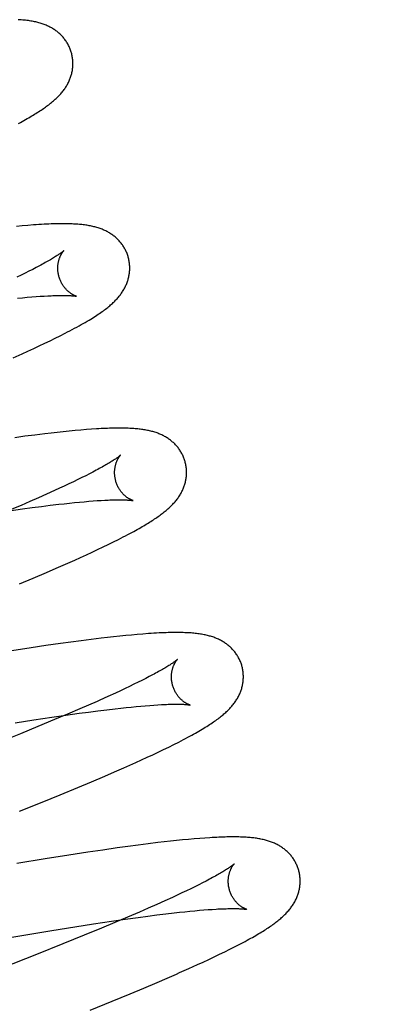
# Model space of a CAD drawing. Header units: inches. Extents: x 0 to 243, y 0 to 157.
# Tile 21 of 115: x 116.654 to 116.756, y 57.753 to 58.026. Entities that reach past the tile are written whole.
import ezdxf

# ---------------------------------------------------------------- set-up
doc = ezdxf.new("R2010")
doc.units = ezdxf.units.IN
doc.header["$LTSCALE"] = 13.357143
doc.header["$MEASUREMENT"] = 0
doc.linetypes.add('HIDDEN', pattern=[0.2, 0.1, -0.1])
doc.layers.add('DEFAULT_2', color=8, linetype='HIDDEN')

msp = doc.modelspace()

# ---------------------------------------------------------------- linework, layer by layer
at = {"layer": 'DEFAULT_2', "color": 8, "linetype": 'HIDDEN'}
for p, q in [((116.65514, 57.96919), (116.65354, 57.96905)), ((116.65673, 57.96932), (116.65514, 57.96919)), ((116.65903, 57.9576), (116.65807, 57.9571)), ((116.65994, 57.95808), (116.65903, 57.9576)), ((116.65483, 57.95548), (116.65365, 57.95491)), ((116.65597, 57.95604), (116.65483, 57.95548)), ((116.65704, 57.95658), (116.65597, 57.95604)), ((116.65807, 57.9571), (116.65704, 57.95658)), ((116.65388, 57.94908), (116.65524, 57.94921)), ((116.65524, 57.94921), (116.65656, 57.94933)), ((116.65656, 57.94933), (116.65781, 57.94944)), ((116.65781, 57.94944), (116.65902, 57.94954)), ((116.65902, 57.94954), (116.66016, 57.94962)), ((116.66016, 57.94962), (116.66125, 57.94969)), ((116.66432, 57.93796), (116.66572, 57.93866)), ((116.66572, 57.93866), (116.66709, 57.93935)), ((116.65835, 57.93512), (116.65989, 57.93584)), ((116.65989, 57.93584), (116.6614, 57.93655)), ((116.6614, 57.93655), (116.66288, 57.93726)), ((116.66288, 57.93726), (116.66432, 57.93796)), ((116.65264, 57.93254), (116.65514, 57.93366)), ((116.65514, 57.93366), (116.65676, 57.93439)), ((116.65676, 57.93439), (116.65835, 57.93512)), ((116.65592, 57.91071), (116.65307, 57.91033)), ((116.6587, 57.91107), (116.65592, 57.91071)), ((116.66141, 57.9114), (116.6587, 57.91107)), ((116.66317, 57.91161), (116.66141, 57.9114)), ((116.66489, 57.9118), (116.66317, 57.91161)), ((116.66658, 57.91198), (116.66489, 57.9118)), ((116.66823, 57.91215), (116.66658, 57.91198)), ((116.66986, 57.9123), (116.66823, 57.91215)), ((116.67145, 57.91245), (116.66986, 57.9123)), ((116.67299, 57.91257), (116.67145, 57.91245)), ((116.67444, 57.91268), (116.67299, 57.91257)), ((116.6728, 57.89977), (116.67172, 57.89923)), ((116.67383, 57.90029), (116.6728, 57.89977)), ((116.6748, 57.90079), (116.67383, 57.90029)), ((116.67571, 57.90127), (116.6748, 57.90079)), ((116.66815, 57.89751), (116.66686, 57.8969)), ((116.66939, 57.8981), (116.66815, 57.89751)), ((116.67058, 57.89867), (116.66939, 57.8981)), ((116.67172, 57.89923), (116.67058, 57.89867)), ((116.66195, 57.89465), (116.65967, 57.89364)), ((116.66412, 57.89564), (116.66195, 57.89465)), ((116.66552, 57.89627), (116.66412, 57.89564)), ((116.66686, 57.8969), (116.66552, 57.89627)), ((116.65482, 57.89153), (116.65139, 57.89006)), ((116.65729, 57.8926), (116.65482, 57.89153)), ((116.65967, 57.89364), (116.65729, 57.8926)), ((116.66048, 57.89123), (116.66295, 57.89154)), ((116.66295, 57.89154), (116.66531, 57.89182)), ((116.66531, 57.89182), (116.66683, 57.89199)), ((116.66683, 57.89199), (116.6683, 57.89215)), ((116.6683, 57.89215), (116.66972, 57.89229)), ((116.66972, 57.89229), (116.67108, 57.89243)), ((116.67108, 57.89243), (116.6724, 57.89255)), ((116.6724, 57.89255), (116.67365, 57.89265)), ((116.67365, 57.89265), (116.67486, 57.89275)), ((116.67486, 57.89275), (116.676, 57.89283)), ((116.676, 57.89283), (116.67708, 57.8929)), ((116.65155, 57.89003), (116.65524, 57.89054)), ((116.65524, 57.89054), (116.65791, 57.8909)), ((116.65791, 57.8909), (116.66048, 57.89123)), ((116.67761, 57.87996), (116.67907, 57.88066)), ((116.67907, 57.88066), (116.6805, 57.88136)), ((116.6805, 57.88136), (116.68191, 57.88207)), ((116.68191, 57.88207), (116.68326, 57.88276)), ((116.6714, 57.87708), (116.67301, 57.87781)), ((116.67301, 57.87781), (116.67459, 57.87854)), ((116.67459, 57.87854), (116.67612, 57.87926)), ((116.67612, 57.87926), (116.67761, 57.87996)), ((116.6646, 57.87407), (116.66722, 57.87521)), ((116.66722, 57.87521), (116.66975, 57.87634)), ((116.66975, 57.87634), (116.6714, 57.87708)), ((116.65821, 57.87134), (116.66191, 57.87291)), ((116.66191, 57.87291), (116.6646, 57.87407)), ((116.65439, 57.86973), (116.65821, 57.87134)), ((116.6687, 57.85352), (116.66576, 57.85311)), ((116.67157, 57.8539), (116.6687, 57.85352)), ((116.67436, 57.85426), (116.67157, 57.8539)), ((116.67708, 57.85459), (116.67436, 57.85426)), ((116.67884, 57.8548), (116.67708, 57.85459)), ((116.68057, 57.855), (116.67884, 57.8548)), ((116.68227, 57.85518), (116.68057, 57.855)), ((116.68393, 57.85535), (116.68227, 57.85518)), ((116.68555, 57.8555), (116.68393, 57.85535)), ((116.68714, 57.85565), (116.68555, 57.8555)), ((116.68871, 57.85577), (116.68714, 57.85565)), ((116.6576, 57.85192), (116.65227, 57.8511)), ((116.66174, 57.85254), (116.6576, 57.85192)), ((116.66576, 57.85311), (116.66174, 57.85254)), ((116.68735, 57.84236), (116.6862, 57.8418)), ((116.68844, 57.8429), (116.68735, 57.84236)), ((116.68948, 57.84343), (116.68844, 57.8429)), ((116.69046, 57.84393), (116.68948, 57.84343)), ((116.69138, 57.84442), (116.69046, 57.84393)), ((116.68244, 57.84001), (116.68109, 57.83938)), ((116.68375, 57.84062), (116.68244, 57.84001)), ((116.685, 57.84122), (116.68375, 57.84062)), ((116.6862, 57.8418), (116.685, 57.84122)), ((116.67597, 57.83707), (116.67361, 57.83603)), ((116.68109, 57.83938), (116.67897, 57.83841)), ((116.67115, 57.83497), (116.66774, 57.83351)), ((116.67095, 57.83374), (116.67362, 57.8341)), ((116.67361, 57.83603), (116.67115, 57.83497)), ((116.67362, 57.8341), (116.67619, 57.83443)), ((116.67619, 57.83443), (116.67866, 57.83474)), ((116.67866, 57.83474), (116.68103, 57.83502)), ((116.68103, 57.83502), (116.68255, 57.83519)), ((116.68255, 57.83519), (116.68402, 57.83535)), ((116.68402, 57.83535), (116.68543, 57.83549)), ((116.68543, 57.83549), (116.6868, 57.83563)), ((116.6868, 57.83563), (116.68812, 57.83575)), ((116.68812, 57.83575), (116.68937, 57.83586)), ((116.68937, 57.83586), (116.69058, 57.83595)), ((116.69058, 57.83595), (116.69172, 57.83604)), ((116.69172, 57.83604), (116.69281, 57.83611)), ((116.65324, 57.83111), (116.65843, 57.83192)), ((116.65843, 57.83192), (116.66342, 57.83267)), ((116.66417, 57.832), (116.65951, 57.83007)), ((116.66342, 57.83267), (116.66726, 57.83322)), ((116.66774, 57.83351), (116.66417, 57.832)), ((116.66726, 57.83322), (116.67095, 57.83374)), ((116.65951, 57.83007), (116.65466, 57.82808)), ((116.65466, 57.82808), (116.64861, 57.82563)), ((116.69296, 57.82296), (116.69442, 57.82366)), ((116.69442, 57.82366), (116.69586, 57.82436)), ((116.69586, 57.82436), (116.69727, 57.82506)), ((116.69727, 57.82506), (116.69864, 57.82576)), ((116.68671, 57.82007), (116.68833, 57.82081)), ((116.68833, 57.82081), (116.68991, 57.82153)), ((116.68991, 57.82153), (116.69146, 57.82225)), ((116.69146, 57.82225), (116.69296, 57.82296)), ((116.68078, 57.81745), (116.68337, 57.81858)), ((116.67443, 57.81472), (116.67811, 57.81629)), ((116.67811, 57.81629), (116.68078, 57.81745)), ((116.66573, 57.8111), (116.67063, 57.81313)), ((116.67063, 57.81313), (116.67443, 57.81472)), ((116.66066, 57.80903), (116.66573, 57.8111)), ((116.6544, 57.80651), (116.66066, 57.80903)), ((116.69972, 57.79856), (116.69805, 57.79839)), ((116.70136, 57.79871), (116.69972, 57.79856)), ((116.70296, 57.79886), (116.70136, 57.79871)), ((116.70449, 57.79898), (116.70296, 57.79886)), ((116.70595, 57.79909), (116.70449, 57.79898)), ((116.67758, 57.79575), (116.67344, 57.79514)), ((116.68159, 57.79633), (116.67758, 57.79575)), ((116.68452, 57.79673), (116.68159, 57.79633)), ((116.68739, 57.79712), (116.68452, 57.79673)), ((116.69017, 57.79747), (116.68739, 57.79712)), ((116.69288, 57.79781), (116.69017, 57.79747)), ((116.69464, 57.79801), (116.69288, 57.79781)), ((116.69636, 57.79821), (116.69464, 57.79801)), ((116.69805, 57.79839), (116.69636, 57.79821)), ((116.66156, 57.79328), (116.65367, 57.792)), ((116.66813, 57.79432), (116.66156, 57.79328)), ((116.67344, 57.79514), (116.66813, 57.79432)), ((116.70717, 57.78763), (116.70625, 57.78714)), ((116.70199, 57.78501), (116.70079, 57.78443)), ((116.70314, 57.78557), (116.70199, 57.78501)), ((116.70423, 57.78611), (116.70314, 57.78557)), ((116.70527, 57.78664), (116.70423, 57.78611)), ((116.70625, 57.78714), (116.70527, 57.78664)), ((116.69688, 57.78259), (116.69475, 57.78162)), ((116.69823, 57.78322), (116.69688, 57.78259)), ((116.69954, 57.78383), (116.69823, 57.78322)), ((116.70079, 57.78443), (116.69954, 57.78383)), ((116.6902, 57.77959), (116.68777, 57.77853)), ((116.69253, 57.78062), (116.6902, 57.77959)), ((116.69475, 57.78162), (116.69253, 57.78062)), ((116.68439, 57.77708), (116.68086, 57.77559)), ((116.68375, 57.77653), (116.68742, 57.77704)), ((116.68777, 57.77853), (116.68439, 57.77708)), ((116.68742, 57.77704), (116.69007, 57.77739)), ((116.69007, 57.77739), (116.69261, 57.77772)), ((116.69261, 57.77772), (116.69506, 57.77802)), ((116.69506, 57.77802), (116.69741, 57.77829)), ((116.69741, 57.77829), (116.69891, 57.77846)), ((116.69891, 57.77846), (116.70036, 57.77862)), ((116.70036, 57.77862), (116.70177, 57.77876)), ((116.70177, 57.77876), (116.70311, 57.77889)), ((116.70311, 57.77889), (116.70441, 57.779)), ((116.70441, 57.779), (116.70565, 57.77911)), ((116.70565, 57.77911), (116.70683, 57.7792)), ((116.70683, 57.7792), (116.70796, 57.77927)), ((116.66337, 57.77341), (116.66979, 57.77444)), ((116.66979, 57.77444), (116.67496, 57.77524)), ((116.67718, 57.77405), (116.6724, 57.77208)), ((116.67496, 57.77524), (116.67993, 57.77598)), ((116.68086, 57.77559), (116.67718, 57.77405)), ((116.67993, 57.77598), (116.68375, 57.77653)), ((116.64296, 57.77001), (116.65447, 57.77195)), ((116.65447, 57.77195), (116.66337, 57.77341)), ((116.6724, 57.77208), (116.66643, 57.76966)), ((116.66643, 57.76966), (116.65917, 57.76675)), ((116.71288, 57.76818), (116.71419, 57.76884)), ((116.71419, 57.76884), (116.71543, 57.76948)), ((116.65917, 57.76675), (116.64949, 57.76292)), ((116.70703, 57.76536), (116.70854, 57.76607)), ((116.70854, 57.76607), (116.71003, 57.76678)), ((116.71003, 57.76678), (116.71148, 57.76749)), ((116.71148, 57.76749), (116.71288, 57.76818)), ((116.70144, 57.7628), (116.70389, 57.76391)), ((116.70389, 57.76391), (116.70548, 57.76464)), ((116.70548, 57.76464), (116.70703, 57.76536)), ((116.69541, 57.76015), (116.69804, 57.7613)), ((116.68897, 57.75741), (116.6927, 57.75899)), ((116.6927, 57.75899), (116.69541, 57.76015)), ((116.68016, 57.75375), (116.68512, 57.7558)), ((116.68512, 57.7558), (116.68897, 57.75741)), ((116.674, 57.75125), (116.68016, 57.75375))]:
    msp.add_line(p, q, dxfattribs=at)
for points in [[(116.66885, 58.01725), (116.66878, 58.01748), (116.6687, 58.01774), (116.6686, 58.01801), (116.66851, 58.01827), (116.6684, 58.01853), (116.66829, 58.01879), (116.66818, 58.01904), (116.66805, 58.01929), (116.66792, 58.01954), (116.66779, 58.01978), (116.66765, 58.02002), (116.6675, 58.02026), (116.66735, 58.02049), (116.66719, 58.02072), (116.66703, 58.02094), (116.66686, 58.02116), (116.66669, 58.02137), (116.66651, 58.02158), (116.66633, 58.02179), (116.66615, 58.02199), (116.66596, 58.02218), (116.66576, 58.02237), (116.66557, 58.02255), (116.66536, 58.02273), (116.66516, 58.02291), (116.66495, 58.02308), (116.66474, 58.02325), (116.66452, 58.02341), (116.6643, 58.02357), (116.66407, 58.02372), (116.66383, 58.02387), (116.6636, 58.02402), (116.66335, 58.02417), (116.6631, 58.0243), (116.66285, 58.02444), (116.66259, 58.02457), (116.66233, 58.02469), (116.66207, 58.02481), (116.6618, 58.02493), (116.66153, 58.02504), (116.66126, 58.02514), (116.66098, 58.02524), (116.6607, 58.02534), (116.66041, 58.02543), (116.66012, 58.02552), (116.65982, 58.02561), (116.65952, 58.02569), (116.65921, 58.02576), (116.6589, 58.02584), (116.65858, 58.02591), (116.65826, 58.02597), (116.65792, 58.02604), (116.65758, 58.0261), (116.65722, 58.02615), (116.65686, 58.02621), (116.65648, 58.02625), (116.6561, 58.0263), (116.65571, 58.02634), (116.65531, 58.02638), (116.6549, 58.02642), (116.65448, 58.02645), (116.65405, 58.02647)], [(116.66383, 58.00391), (116.66408, 58.00413), (116.66432, 58.00435), (116.66456, 58.00456), (116.66479, 58.00478), (116.66501, 58.005), (116.66523, 58.00522), (116.66545, 58.00545), (116.66566, 58.00567), (116.66586, 58.0059), (116.66606, 58.00612), (116.66625, 58.00635), (116.66643, 58.00658), (116.66661, 58.00682), (116.66679, 58.00705), (116.66696, 58.00729), (116.66712, 58.00752), (116.66728, 58.00776), (116.66743, 58.00801), (116.66758, 58.00825), (116.66772, 58.0085), (116.66785, 58.00875), (116.66798, 58.009), (116.6681, 58.00925), (116.66822, 58.0095), (116.66833, 58.00975), (116.66843, 58.01), (116.66852, 58.01025), (116.66861, 58.0105), (116.6687, 58.01076), (116.66878, 58.01102), (116.66885, 58.01128), (116.66892, 58.01154), (116.66898, 58.0118), (116.66904, 58.01207), (116.66909, 58.01234), (116.66913, 58.01261), (116.66917, 58.01288), (116.6692, 58.01315), (116.66922, 58.01342), (116.66924, 58.0137), (116.66925, 58.01398), (116.66925, 58.01425), (116.66925, 58.01453), (116.66924, 58.01481), (116.66922, 58.01509), (116.6692, 58.01536), (116.66917, 58.01564), (116.66913, 58.01592), (116.66908, 58.01619), (116.66903, 58.01647), (116.66897, 58.01674), (116.66891, 58.01702), (116.66885, 58.01725)], [(116.65414, 57.99764), (116.65465, 57.99792), (116.65515, 57.99819), (116.65563, 57.99846), (116.6561, 57.99872), (116.65655, 57.99898), (116.65698, 57.99923), (116.65741, 57.99948), (116.65782, 57.99972), (116.65821, 57.99996), (116.6586, 58.00019), (116.65897, 58.00043), (116.65934, 58.00066), (116.65969, 58.00088), (116.66004, 58.00111), (116.66038, 58.00133), (116.66071, 58.00155), (116.66103, 58.00177), (116.66134, 58.00199), (116.66164, 58.0022), (116.66194, 58.00242), (116.66223, 58.00263), (116.66251, 58.00285), (116.66279, 58.00306), (116.66306, 58.00327), (116.66332, 58.00349), (116.66358, 58.0037), (116.66383, 58.00391)], [(116.68464, 57.96046), (116.68457, 57.96068), (116.68449, 57.96095), (116.6844, 57.96122), (116.6843, 57.96148), (116.68419, 57.96174), (116.68408, 57.96199), (116.68397, 57.96225), (116.68385, 57.9625), (116.68372, 57.96274), (116.68358, 57.96299), (116.68344, 57.96323), (116.6833, 57.96346), (116.68314, 57.96369), (116.68299, 57.96392), (116.68283, 57.96414), (116.68266, 57.96436), (116.68249, 57.96457), (116.68231, 57.96478), (116.68213, 57.96499), (116.68195, 57.96519), (116.68176, 57.96538), (116.68156, 57.96557), (116.68137, 57.96575), (116.68117, 57.96593), (116.68096, 57.96611), (116.68075, 57.96628), (116.68054, 57.96645), (116.68032, 57.96661), (116.6801, 57.96677), (116.67988, 57.96692), (116.67964, 57.96707), (116.6794, 57.96722), (116.67916, 57.96736), (116.67891, 57.9675), (116.67866, 57.96764), (116.6784, 57.96777), (116.67815, 57.96789), (116.67788, 57.96801), (116.67762, 57.96813), (116.67735, 57.96824), (116.67707, 57.96834), (116.6768, 57.96844), (116.67651, 57.96854), (116.67623, 57.96863), (116.67594, 57.96872), (116.67564, 57.96881), (116.67535, 57.96889), (116.67504, 57.96896), (116.67474, 57.96904), (116.67443, 57.96911), (116.67411, 57.96917), (116.6738, 57.96923), (116.67347, 57.96929), (116.67314, 57.96934), (116.67281, 57.96939), (116.67247, 57.96944), (116.67212, 57.96948), (116.67177, 57.96952), (116.67141, 57.96956), (116.67104, 57.9696), (116.67066, 57.96963), (116.67026, 57.96966), (116.66986, 57.96968), (116.66944, 57.9697), (116.66901, 57.96972), (116.66857, 57.96974), (116.66811, 57.96976), (116.66764, 57.96977), (116.66715, 57.96977), (116.66665, 57.96978), (116.66613, 57.96978), (116.66559, 57.96977), (116.66503, 57.96976), (116.66445, 57.96975), (116.66386, 57.96974), (116.66324, 57.96972), (116.6626, 57.96969), (116.66194, 57.96966), (116.66125, 57.96963), (116.66054, 57.96959), (116.65981, 57.96954), (116.65906, 57.9695), (116.65829, 57.96944), (116.65673, 57.96932)], [(116.66671, 57.96229), (116.6667, 57.96229), (116.66669, 57.96227), (116.66666, 57.96225), (116.66663, 57.96222), (116.66659, 57.96219), (116.66654, 57.96215), (116.66648, 57.9621), (116.66641, 57.96204), (116.66633, 57.96198), (116.66624, 57.9619), (116.66614, 57.96183), (116.66603, 57.96174), (116.6659, 57.96165), (116.66576, 57.96155), (116.66561, 57.96144), (116.66544, 57.96132), (116.66526, 57.9612), (116.66507, 57.96107), (116.66486, 57.96093), (116.66463, 57.96078), (116.66439, 57.96063), (116.66414, 57.96047), (116.66387, 57.96031), (116.66359, 57.96014), (116.66329, 57.95996), (116.66298, 57.95977), (116.66265, 57.95958), (116.66231, 57.95938), (116.66195, 57.95918), (116.66158, 57.95897), (116.66119, 57.95876), (116.66079, 57.95854), (116.66037, 57.95831), (116.65994, 57.95808)], [(116.66537, 57.9551), (116.66531, 57.95531), (116.66526, 57.95555), (116.66521, 57.95579), (116.66516, 57.95603), (116.66513, 57.95628), (116.6651, 57.95652), (116.66508, 57.95676), (116.66506, 57.95699), (116.66505, 57.95723), (116.66505, 57.95746), (116.66505, 57.95769), (116.66506, 57.95791), (116.66508, 57.95813), (116.6651, 57.95834), (116.66512, 57.95855), (116.66515, 57.95876), (116.66519, 57.95895), (116.66523, 57.95914), (116.66527, 57.95933), (116.66531, 57.95951), (116.66536, 57.95969), (116.66541, 57.95986), (116.66546, 57.96002), (116.66551, 57.96018), (116.66557, 57.96033), (116.66562, 57.96047), (116.66568, 57.96061), (116.66574, 57.96075), (116.6658, 57.96087), (116.66585, 57.96099), (116.66591, 57.96111), (116.66597, 57.96122), (116.66603, 57.96133), (116.66608, 57.96143), (116.66614, 57.96152), (116.6662, 57.96161), (116.66625, 57.9617), (116.6663, 57.96177), (116.66635, 57.96185), (116.6664, 57.96192), (116.66645, 57.96198), (116.66649, 57.96204), (116.66653, 57.96209), (116.66657, 57.96214), (116.6666, 57.96218), (116.66663, 57.96221), (116.66666, 57.96224), (116.66668, 57.96226), (116.6667, 57.96228), (116.66671, 57.96229), (116.66671, 57.9623)], [(116.67947, 57.94699), (116.67972, 57.94721), (116.67997, 57.94743), (116.68021, 57.94765), (116.68045, 57.94786), (116.68067, 57.94808), (116.68089, 57.9483), (116.6811, 57.94851), (116.68131, 57.94873), (116.68151, 57.94895), (116.68171, 57.94917), (116.6819, 57.94939), (116.68208, 57.94961), (116.68226, 57.94983), (116.68243, 57.95006), (116.6826, 57.95029), (116.68276, 57.95052), (116.68292, 57.95075), (116.68307, 57.95098), (116.68322, 57.95122), (116.68337, 57.95146), (116.6835, 57.9517), (116.68364, 57.95195), (116.68376, 57.95219), (116.68389, 57.95244), (116.684, 57.95269), (116.68411, 57.95294), (116.68421, 57.9532), (116.68431, 57.95345), (116.6844, 57.95371), (116.68449, 57.95396), (116.68457, 57.95422), (116.68464, 57.95448), (116.68471, 57.95474), (116.68477, 57.95501), (116.68483, 57.95527), (116.68488, 57.95554), (116.68492, 57.95581), (116.68496, 57.95608), (116.68499, 57.95635), (116.68501, 57.95663), (116.68503, 57.9569), (116.68504, 57.95718), (116.68504, 57.95746), (116.68504, 57.95773), (116.68503, 57.95801), (116.68501, 57.95829), (116.68499, 57.95857), (116.68496, 57.95885), (116.68492, 57.95912), (116.68488, 57.9594), (116.68482, 57.95968), (116.68476, 57.95995), (116.6847, 57.96022), (116.68464, 57.96046)], [(116.67021, 57.94963), (116.67022, 57.94963), (116.67023, 57.94963), (116.67023, 57.94963), (116.67021, 57.94963), (116.67019, 57.94964), (116.67016, 57.94965), (116.67012, 57.94966), (116.67008, 57.94968), (116.67003, 57.94969), (116.66997, 57.94971), (116.66991, 57.94974), (116.66984, 57.94976), (116.66977, 57.94979), (116.6697, 57.94983), (116.66961, 57.94986), (116.66953, 57.9499), (116.66944, 57.94995), (116.66934, 57.95), (116.66925, 57.95005), (116.66915, 57.95011), (116.66904, 57.95017), (116.66894, 57.95023), (116.66883, 57.9503), (116.66871, 57.95038), (116.6686, 57.95046), (116.66848, 57.95054), (116.66836, 57.95063), (116.66824, 57.95072), (116.66811, 57.95082), (116.66799, 57.95093), (116.66786, 57.95104), (116.66773, 57.95116), (116.6676, 57.95129), (116.66747, 57.95142), (116.66734, 57.95156), (116.6672, 57.9517), (116.66707, 57.95186), (116.66694, 57.95202), (116.66681, 57.95218), (116.66668, 57.95235), (116.66656, 57.95253), (116.66643, 57.95272), (116.66631, 57.95291), (116.6662, 57.95311), (116.66608, 57.95332), (116.66597, 57.95353), (116.66587, 57.95375), (116.66577, 57.95397), (116.66567, 57.95419), (116.66559, 57.95442), (116.6655, 57.95466), (116.66543, 57.95489), (116.66537, 57.9551)], [(116.66125, 57.94969), (116.66227, 57.94975), (116.66276, 57.94977), (116.66324, 57.94979), (116.66369, 57.94981), (116.66414, 57.94983), (116.66456, 57.94984), (116.66498, 57.94985), (116.66537, 57.94986), (116.66575, 57.94986), (116.66611, 57.94987), (116.66646, 57.94987), (116.66679, 57.94987), (116.6671, 57.94986), (116.6674, 57.94986), (116.66768, 57.94985), (116.66795, 57.94984), (116.6682, 57.94983), (116.66843, 57.94982), (116.66865, 57.94981), (116.66885, 57.94979), (116.66904, 57.94978), (116.66921, 57.94976), (116.66937, 57.94975), (116.66951, 57.94974), (116.66964, 57.94972), (116.66975, 57.94971), (116.66985, 57.94969), (116.66994, 57.94968), (116.67002, 57.94967), (116.67008, 57.94966), (116.67013, 57.94965), (116.67017, 57.94964), (116.6702, 57.94964), (116.67021, 57.94963)], [(116.66709, 57.93935), (116.66776, 57.9397), (116.66842, 57.94004), (116.66907, 57.94039), (116.66971, 57.94073), (116.67034, 57.94107), (116.67095, 57.9414), (116.67155, 57.94174), (116.67213, 57.94206), (116.67268, 57.94238), (116.67321, 57.94269), (116.67372, 57.943), (116.6742, 57.94329), (116.67466, 57.94357), (116.6751, 57.94384), (116.67552, 57.94411), (116.67592, 57.94437), (116.6763, 57.94463), (116.67668, 57.94488), (116.67703, 57.94513), (116.67738, 57.94537), (116.67771, 57.94561), (116.67803, 57.94585), (116.67834, 57.94608), (116.67864, 57.94631), (116.67892, 57.94654), (116.6792, 57.94677), (116.67947, 57.94699)], [(116.70043, 57.90367), (116.70036, 57.90389), (116.70028, 57.90416), (116.70019, 57.90442), (116.70009, 57.90468), (116.69999, 57.90494), (116.69988, 57.9052), (116.69976, 57.90545), (116.69964, 57.9057), (116.69951, 57.90595), (116.69938, 57.90619), (116.69924, 57.90643), (116.69909, 57.90666), (116.69894, 57.90689), (116.69878, 57.90712), (116.69862, 57.90734), (116.69846, 57.90756), (116.69829, 57.90777), (116.69811, 57.90798), (116.69793, 57.90819), (116.69775, 57.90838), (116.69756, 57.90858), (116.69737, 57.90877), (116.69717, 57.90895), (116.69697, 57.90913), (116.69677, 57.90931), (116.69656, 57.90948), (116.69635, 57.90964), (116.69613, 57.9098), (116.69591, 57.90996), (116.69568, 57.91012), (116.69545, 57.91027), (116.69522, 57.91042), (116.69497, 57.91056), (116.69473, 57.9107), (116.69448, 57.91083), (116.69422, 57.91096), (116.69396, 57.91109), (116.6937, 57.91121), (116.69344, 57.91132), (116.69317, 57.91143), (116.69289, 57.91154), (116.69262, 57.91164), (116.69234, 57.91174), (116.69205, 57.91183), (116.69176, 57.91192), (116.69147, 57.91201), (116.69117, 57.91209), (116.69087, 57.91216), (116.69057, 57.91224), (116.69026, 57.9123), (116.68995, 57.91237), (116.68963, 57.91243), (116.68931, 57.91249), (116.68899, 57.91254), (116.68866, 57.91259), (116.68832, 57.91264), (116.68798, 57.91268), (116.68764, 57.91272), (116.68729, 57.91276), (116.68693, 57.91279), (116.68657, 57.91283), (116.6862, 57.91285), (116.68582, 57.91288), (116.68543, 57.9129), (116.68504, 57.91292), (116.68463, 57.91294), (116.68422, 57.91296), (116.68379, 57.91297), (116.68336, 57.91298), (116.68291, 57.91298), (116.68246, 57.91298), (116.68199, 57.91298), (116.6815, 57.91298), (116.68101, 57.91298), (116.6805, 57.91297), (116.67997, 57.91295), (116.67943, 57.91294), (116.67887, 57.91292), (116.67829, 57.9129), (116.6777, 57.91287), (116.67709, 57.91284), (116.67646, 57.91281), (116.67581, 57.91277), (116.67444, 57.91268)], [(116.6825, 57.9055), (116.68249, 57.9055), (116.68248, 57.90548), (116.68245, 57.90546), (116.68242, 57.90543), (116.68238, 57.9054), (116.68233, 57.90535), (116.68227, 57.90531), (116.6822, 57.90525), (116.68212, 57.90518), (116.68203, 57.90511), (116.68193, 57.90503), (116.68181, 57.90495), (116.68169, 57.90485), (116.68155, 57.90475), (116.68139, 57.90464), (116.68123, 57.90453), (116.68105, 57.9044), (116.68085, 57.90427), (116.68064, 57.90413), (116.68042, 57.90399), (116.68018, 57.90384), (116.67992, 57.90368), (116.67965, 57.90351), (116.67937, 57.90334), (116.67907, 57.90316), (116.67876, 57.90297), (116.67843, 57.90278), (116.67809, 57.90258), (116.67773, 57.90238), (116.67735, 57.90217), (116.67696, 57.90196), (116.67656, 57.90173), (116.67614, 57.90151), (116.67571, 57.90127)], [(116.68116, 57.89831), (116.6811, 57.89852), (116.68105, 57.89876), (116.681, 57.899), (116.68095, 57.89925), (116.68092, 57.89949), (116.68089, 57.89973), (116.68087, 57.89997), (116.68085, 57.90021), (116.68084, 57.90044), (116.68084, 57.90067), (116.68084, 57.9009), (116.68085, 57.90112), (116.68087, 57.90134), (116.68089, 57.90156), (116.68092, 57.90177), (116.68095, 57.90197), (116.68098, 57.90217), (116.68102, 57.90236), (116.68106, 57.90255), (116.6811, 57.90273), (116.68115, 57.9029), (116.6812, 57.90307), (116.68125, 57.90323), (116.6813, 57.90339), (116.68136, 57.90354), (116.68141, 57.90368), (116.68147, 57.90382), (116.68153, 57.90396), (116.68159, 57.90408), (116.68165, 57.90421), (116.6817, 57.90432), (116.68176, 57.90443), (116.68182, 57.90454), (116.68188, 57.90464), (116.68193, 57.90473), (116.68199, 57.90482), (116.68204, 57.90491), (116.6821, 57.90499), (116.68215, 57.90506), (116.68219, 57.90513), (116.68224, 57.90519), (116.68228, 57.90525), (116.68233, 57.9053), (116.68236, 57.90535), (116.6824, 57.90539), (116.68243, 57.90542), (116.68245, 57.90545), (116.68247, 57.90547), (116.68249, 57.90549), (116.6825, 57.9055), (116.6825, 57.90551)], [(116.69541, 57.89033), (116.69566, 57.89055), (116.6959, 57.89076), (116.69614, 57.89098), (116.69637, 57.8912), (116.69659, 57.89142), (116.69681, 57.89164), (116.69703, 57.89186), (116.69724, 57.89209), (116.69744, 57.89231), (116.69764, 57.89254), (116.69783, 57.89277), (116.69801, 57.893), (116.69819, 57.89323), (116.69837, 57.89347), (116.69854, 57.8937), (116.6987, 57.89394), (116.69886, 57.89418), (116.69901, 57.89442), (116.69916, 57.89467), (116.6993, 57.89492), (116.69943, 57.89516), (116.69956, 57.89541), (116.69968, 57.89566), (116.6998, 57.89591), (116.69991, 57.89616), (116.70001, 57.89642), (116.70011, 57.89667), (116.7002, 57.89692), (116.70028, 57.89718), (116.70036, 57.89743), (116.70043, 57.89769), (116.7005, 57.89796), (116.70056, 57.89822), (116.70062, 57.89849), (116.70067, 57.89875), (116.70071, 57.89902), (116.70075, 57.89929), (116.70078, 57.89957), (116.7008, 57.89984), (116.70082, 57.90012), (116.70083, 57.90039), (116.70083, 57.90067), (116.70083, 57.90095), (116.70082, 57.90123), (116.7008, 57.9015), (116.70078, 57.90178), (116.70075, 57.90206), (116.70071, 57.90234), (116.70067, 57.90261), (116.70061, 57.90289), (116.70056, 57.90316), (116.70049, 57.90343), (116.70043, 57.90367)], [(116.686, 57.89284), (116.68601, 57.89284), (116.68602, 57.89284), (116.68602, 57.89284), (116.68602, 57.89284), (116.686, 57.89284), (116.68598, 57.89285), (116.68595, 57.89286), (116.68592, 57.89287), (116.68587, 57.89288), (116.68582, 57.8929), (116.68577, 57.89292), (116.68571, 57.89294), (116.68564, 57.89297), (116.68557, 57.893), (116.68549, 57.89303), (116.68541, 57.89307), (116.68532, 57.89311), (116.68523, 57.89316), (116.68514, 57.8932), (116.68504, 57.89326), (116.68494, 57.89331), (116.68484, 57.89337), (116.68473, 57.89344), (116.68462, 57.89351), (116.68451, 57.89358), (116.68439, 57.89366), (116.68427, 57.89375), (116.68415, 57.89383), (116.68403, 57.89393), (116.68391, 57.89403), (116.68378, 57.89414), (116.68365, 57.89425), (116.68352, 57.89437), (116.68339, 57.89449), (116.68326, 57.89463), (116.68313, 57.89476), (116.683, 57.89491), (116.68287, 57.89506), (116.68274, 57.89522), (116.68261, 57.89539), (116.68248, 57.89556), (116.68235, 57.89574), (116.68223, 57.89593), (116.68211, 57.89612), (116.68199, 57.89632), (116.68187, 57.89653), (116.68176, 57.89674), (116.68166, 57.89695), (116.68156, 57.89717), (116.68147, 57.8974), (116.68138, 57.89763), (116.6813, 57.89786), (116.68122, 57.8981), (116.68116, 57.89831)], [(116.67708, 57.8929), (116.67811, 57.89296), (116.6786, 57.89298), (116.67907, 57.893), (116.67953, 57.89302), (116.67997, 57.89304), (116.68039, 57.89305), (116.68081, 57.89306), (116.6812, 57.89307), (116.68158, 57.89307), (116.68194, 57.89308), (116.68229, 57.89308), (116.68262, 57.89307), (116.68293, 57.89307), (116.68322, 57.89306), (116.6835, 57.89306), (116.68376, 57.89305), (116.684, 57.89304), (116.68423, 57.89303), (116.68445, 57.89301), (116.68464, 57.893), (116.68483, 57.89299), (116.685, 57.89297), (116.68515, 57.89296), (116.68529, 57.89295), (116.68542, 57.89293), (116.68553, 57.89292), (116.68563, 57.8929), (116.68572, 57.89289), (116.6858, 57.89288), (116.68586, 57.89287), (116.68592, 57.89286), (116.68596, 57.89285), (116.68599, 57.89284), (116.686, 57.89284)], [(116.68326, 57.88276), (116.68389, 57.88309), (116.6845, 57.8834), (116.68507, 57.88371), (116.68562, 57.884), (116.68615, 57.88429), (116.68666, 57.88457), (116.68715, 57.88484), (116.68763, 57.88511), (116.68808, 57.88537), (116.68852, 57.88562), (116.68895, 57.88587), (116.68937, 57.88612), (116.68977, 57.88636), (116.69016, 57.8866), (116.69054, 57.88683), (116.6909, 57.88706), (116.69126, 57.88729), (116.69161, 57.88752), (116.69195, 57.88774), (116.69228, 57.88796), (116.6926, 57.88818), (116.69291, 57.8884), (116.69322, 57.88862), (116.69352, 57.88883), (116.69381, 57.88905), (116.69409, 57.88926), (116.69437, 57.88948), (116.69464, 57.88969), (116.6949, 57.8899), (116.69516, 57.89012), (116.69541, 57.89033)], [(116.71622, 57.84687), (116.71615, 57.8471), (116.71607, 57.84737), (116.71598, 57.84763), (116.71588, 57.8479), (116.71578, 57.84816), (116.71567, 57.84841), (116.71555, 57.84867), (116.71543, 57.84892), (116.7153, 57.84916), (116.71516, 57.84941), (116.71502, 57.84964), (116.71488, 57.84988), (116.71473, 57.85011), (116.71457, 57.85034), (116.71441, 57.85056), (116.71424, 57.85078), (116.71407, 57.85099), (116.71389, 57.8512), (116.71371, 57.8514), (116.71353, 57.8516), (116.71334, 57.8518), (116.71315, 57.85199), (116.71295, 57.85217), (116.71275, 57.85235), (116.71254, 57.85253), (116.71234, 57.8527), (116.71212, 57.85286), (116.71191, 57.85302), (116.71169, 57.85318), (116.71146, 57.85334), (116.71122, 57.85349), (116.71099, 57.85364), (116.71074, 57.85378), (116.7105, 57.85392), (116.71024, 57.85405), (116.70999, 57.85418), (116.70973, 57.85431), (116.70947, 57.85443), (116.7092, 57.85454), (116.70893, 57.85465), (116.70866, 57.85476), (116.70838, 57.85486), (116.7081, 57.85496), (116.70781, 57.85505), (116.70752, 57.85514), (116.70723, 57.85522), (116.70693, 57.85531), (116.70663, 57.85538), (116.70632, 57.85545), (116.706, 57.85552), (116.70568, 57.85559), (116.70536, 57.85565), (116.70503, 57.85571), (116.70469, 57.85576), (116.70434, 57.85582), (116.70398, 57.85587), (116.70362, 57.85591), (116.70324, 57.85595), (116.70286, 57.85599), (116.70247, 57.85603), (116.70207, 57.85606), (116.70165, 57.85609), (116.70123, 57.85611), (116.7008, 57.85613), (116.70035, 57.85615), (116.69989, 57.85617), (116.69942, 57.85618), (116.69894, 57.85619), (116.69844, 57.85619), (116.69793, 57.85619), (116.6974, 57.85619), (116.69686, 57.85619), (116.6963, 57.85618), (116.69573, 57.85616), (116.69513, 57.85614), (116.69451, 57.85612), (116.69386, 57.8561), (116.69319, 57.85606), (116.69249, 57.85603), (116.69177, 57.85599), (116.69103, 57.85594), (116.69027, 57.85589), (116.68871, 57.85577)], [(116.69829, 57.84871), (116.69828, 57.8487), (116.69826, 57.84869), (116.69824, 57.84866), (116.69821, 57.84864), (116.69817, 57.8486), (116.69811, 57.84855), (116.69805, 57.8485), (116.69798, 57.84845), (116.6979, 57.84838), (116.6978, 57.84831), (116.6977, 57.84823), (116.69758, 57.84814), (116.69745, 57.84804), (116.69731, 57.84794), (116.69715, 57.84783), (116.69698, 57.84771), (116.69679, 57.84758), (116.6966, 57.84745), (116.69638, 57.84731), (116.69615, 57.84716), (116.69591, 57.84701), (116.69565, 57.84685), (116.69538, 57.84668), (116.69509, 57.8465), (116.69479, 57.84632), (116.69447, 57.84614), (116.69414, 57.84594), (116.69379, 57.84574), (116.69342, 57.84554), (116.69305, 57.84532), (116.69265, 57.84511), (116.69224, 57.84488), (116.69182, 57.84465), (116.69138, 57.84442)], [(116.69695, 57.84152), (116.69689, 57.84173), (116.69684, 57.84197), (116.69679, 57.84221), (116.69674, 57.84246), (116.69671, 57.8427), (116.69668, 57.84294), (116.69666, 57.84318), (116.69664, 57.84342), (116.69663, 57.84365), (116.69663, 57.84389), (116.69664, 57.84411), (116.69665, 57.84434), (116.69666, 57.84456), (116.69668, 57.84477), (116.69671, 57.84498), (116.69674, 57.84519), (116.69677, 57.84539), (116.69681, 57.84558), (116.69685, 57.84577), (116.6969, 57.84595), (116.69694, 57.84612), (116.69699, 57.84629), (116.69705, 57.84645), (116.6971, 57.84661), (116.69715, 57.84676), (116.69721, 57.8469), (116.69727, 57.84704), (116.69732, 57.84717), (116.69738, 57.8473), (116.69744, 57.84742), (116.6975, 57.84754), (116.69756, 57.84765), (116.69762, 57.84776), (116.69767, 57.84786), (116.69773, 57.84795), (116.69779, 57.84804), (116.69784, 57.84812), (116.69789, 57.8482), (116.69794, 57.84828), (116.69799, 57.84834), (116.69804, 57.84841), (116.69808, 57.84846), (116.69812, 57.84851), (116.69816, 57.84856), (116.69819, 57.8486), (116.69822, 57.84863), (116.69824, 57.84866), (116.69826, 57.84868), (116.69828, 57.8487), (116.69829, 57.84871), (116.69829, 57.84871)], [(116.71123, 57.83356), (116.71148, 57.83378), (116.71172, 57.834), (116.71196, 57.83421), (116.71219, 57.83443), (116.71241, 57.83465), (116.71263, 57.83487), (116.71284, 57.8351), (116.71305, 57.83532), (116.71325, 57.83554), (116.71345, 57.83577), (116.71364, 57.836), (116.71382, 57.83623), (116.714, 57.83646), (116.71418, 57.8367), (116.71434, 57.83693), (116.71451, 57.83717), (116.71466, 57.83741), (116.71481, 57.83765), (116.71496, 57.8379), (116.7151, 57.83814), (116.71523, 57.83839), (116.71536, 57.83864), (116.71548, 57.83889), (116.7156, 57.83914), (116.7157, 57.83939), (116.71581, 57.83964), (116.7159, 57.83989), (116.71599, 57.84015), (116.71608, 57.8404), (116.71616, 57.84066), (116.71623, 57.84092), (116.7163, 57.84118), (116.71636, 57.84144), (116.71641, 57.84171), (116.71646, 57.84197), (116.7165, 57.84224), (116.71654, 57.84251), (116.71657, 57.84279), (116.71659, 57.84306), (116.71661, 57.84333), (116.71662, 57.84361), (116.71662, 57.84389), (116.71662, 57.84416), (116.71661, 57.84444), (116.71659, 57.84472), (116.71657, 57.845), (116.71654, 57.84527), (116.7165, 57.84555), (116.71646, 57.84582), (116.7164, 57.8461), (116.71635, 57.84637), (116.71628, 57.84664), (116.71622, 57.84687)], [(116.70179, 57.83605), (116.7018, 57.83605), (116.70181, 57.83605), (116.70181, 57.83605), (116.70179, 57.83605), (116.70177, 57.83606), (116.70174, 57.83607), (116.70171, 57.83608), (116.70166, 57.83609), (116.70161, 57.83611), (116.70156, 57.83613), (116.70149, 57.83615), (116.70143, 57.83618), (116.70136, 57.83621), (116.70128, 57.83624), (116.7012, 57.83628), (116.70111, 57.83632), (116.70102, 57.83637), (116.70093, 57.83641), (116.70083, 57.83647), (116.70073, 57.83652), (116.70063, 57.83658), (116.70052, 57.83665), (116.70041, 57.83672), (116.7003, 57.83679), (116.70018, 57.83687), (116.70006, 57.83696), (116.69994, 57.83705), (116.69982, 57.83714), (116.69969, 57.83724), (116.69957, 57.83735), (116.69944, 57.83746), (116.69931, 57.83758), (116.69918, 57.83771), (116.69905, 57.83784), (116.69892, 57.83798), (116.69879, 57.83812), (116.69866, 57.83827), (116.69852, 57.83843), (116.6984, 57.8386), (116.69827, 57.83877), (116.69814, 57.83895), (116.69802, 57.83914), (116.6979, 57.83933), (116.69778, 57.83953), (116.69766, 57.83974), (116.69755, 57.83995), (116.69745, 57.84016), (116.69735, 57.84038), (116.69726, 57.84061), (116.69717, 57.84084), (116.69709, 57.84107), (116.69701, 57.84131), (116.69695, 57.84152)], [(116.67897, 57.83841), (116.67674, 57.83741), (116.67597, 57.83707)], [(116.69281, 57.83611), (116.69384, 57.83616), (116.69433, 57.83619), (116.6948, 57.83621), (116.69526, 57.83623), (116.69571, 57.83624), (116.69613, 57.83626), (116.69654, 57.83627), (116.69694, 57.83628), (116.69732, 57.83628), (116.69768, 57.83628), (116.69803, 57.83628), (116.69836, 57.83628), (116.69868, 57.83628), (116.69898, 57.83627), (116.69926, 57.83627), (116.69952, 57.83626), (116.69977, 57.83625), (116.70001, 57.83624), (116.70023, 57.83622), (116.70043, 57.83621), (116.70062, 57.8362), (116.70079, 57.83618), (116.70094, 57.83617), (116.70109, 57.83615), (116.70122, 57.83614), (116.70133, 57.83613), (116.70143, 57.83611), (116.70152, 57.8361), (116.7016, 57.83609), (116.70166, 57.83608), (116.70171, 57.83607), (116.70175, 57.83606), (116.70178, 57.83605), (116.70179, 57.83605)], [(116.69864, 57.82576), (116.6993, 57.8261), (116.69994, 57.82643), (116.70056, 57.82675), (116.70115, 57.82707), (116.70172, 57.82738), (116.70227, 57.82768), (116.7028, 57.82797), (116.70331, 57.82826), (116.7038, 57.82854), (116.70428, 57.82881), (116.70474, 57.82908), (116.70519, 57.82935), (116.70562, 57.82961), (116.70604, 57.82986), (116.70645, 57.83012), (116.70684, 57.83037), (116.70722, 57.83061), (116.70759, 57.83085), (116.70795, 57.83109), (116.7083, 57.83133), (116.70863, 57.83156), (116.70896, 57.83179), (116.70927, 57.83202), (116.70958, 57.83224), (116.70987, 57.83246), (116.71016, 57.83269), (116.71044, 57.83291), (116.71071, 57.83312), (116.71097, 57.83334), (116.71123, 57.83356)], [(116.68337, 57.81858), (116.68422, 57.81896), (116.68671, 57.82007)], [(116.73201, 57.79008), (116.73194, 57.79031), (116.73186, 57.79058), (116.73177, 57.79084), (116.73167, 57.7911), (116.73157, 57.79136), (116.73146, 57.79162), (116.73134, 57.79187), (116.73122, 57.79212), (116.73109, 57.79237), (116.73096, 57.79261), (116.73082, 57.79285), (116.73067, 57.79308), (116.73052, 57.79331), (116.73036, 57.79354), (116.7302, 57.79376), (116.73004, 57.79398), (116.72987, 57.79419), (116.72969, 57.7944), (116.72951, 57.7946), (116.72933, 57.7948), (116.72914, 57.795), (116.72895, 57.79519), (116.72875, 57.79537), (116.72855, 57.79555), (116.72835, 57.79573), (116.72814, 57.7959), (116.72793, 57.79606), (116.72771, 57.79622), (116.72749, 57.79638), (116.72726, 57.79654), (116.72703, 57.79669), (116.72679, 57.79684), (116.72655, 57.79698), (116.7263, 57.79712), (116.72605, 57.79725), (116.7258, 57.79738), (116.72554, 57.79751), (116.72528, 57.79763), (116.72501, 57.79774), (116.72474, 57.79785), (116.72447, 57.79796), (116.72419, 57.79806), (116.72391, 57.79816), (116.72363, 57.79825), (116.72334, 57.79834), (116.72304, 57.79843), (116.72275, 57.79851), (116.72245, 57.79858), (116.72214, 57.79866), (116.72183, 57.79872), (116.72152, 57.79879), (116.72121, 57.79885), (116.72088, 57.79891), (116.72056, 57.79896), (116.72023, 57.79901), (116.7199, 57.79906), (116.71956, 57.7991), (116.71921, 57.79914), (116.71886, 57.79918), (116.7185, 57.79921), (116.71814, 57.79924), (116.71777, 57.79927), (116.71739, 57.7993), (116.717, 57.79932), (116.7166, 57.79934), (116.7162, 57.79936), (116.71578, 57.79937), (116.71536, 57.79939), (116.71492, 57.79939), (116.71447, 57.7994), (116.71401, 57.7994), (116.71354, 57.7994), (116.71306, 57.7994), (116.71256, 57.79939), (116.71205, 57.79938), (116.71152, 57.79937), (116.71097, 57.79935), (116.71041, 57.79934), (116.70983, 57.79931), (116.70923, 57.79928), (116.70861, 57.79925), (116.70798, 57.79922), (116.70732, 57.79918), (116.70595, 57.79909)], [(116.71408, 57.79192), (116.71407, 57.79191), (116.71406, 57.7919), (116.71403, 57.79187), (116.714, 57.79184), (116.71396, 57.79181), (116.7139, 57.79176), (116.71384, 57.79171), (116.71377, 57.79165), (116.71369, 57.79159), (116.7136, 57.79152), (116.71349, 57.79144), (116.71337, 57.79135), (116.71324, 57.79125), (116.7131, 57.79115), (116.71294, 57.79104), (116.71277, 57.79092), (116.71259, 57.79079), (116.71239, 57.79066), (116.71217, 57.79052), (116.71195, 57.79037), (116.7117, 57.79022), (116.71144, 57.79006), (116.71117, 57.78989), (116.71088, 57.78971), (116.71058, 57.78953), (116.71026, 57.78935), (116.70993, 57.78915), (116.70958, 57.78895), (116.70922, 57.78875), (116.70884, 57.78853), (116.70844, 57.78832), (116.70803, 57.78809), (116.70761, 57.78786), (116.70717, 57.78763)], [(116.71274, 57.78473), (116.71268, 57.78494), (116.71263, 57.78518), (116.71258, 57.78542), (116.71253, 57.78567), (116.7125, 57.78591), (116.71247, 57.78615), (116.71245, 57.78639), (116.71243, 57.78663), (116.71242, 57.78686), (116.71242, 57.7871), (116.71243, 57.78732), (116.71244, 57.78755), (116.71245, 57.78777), (116.71247, 57.78798), (116.7125, 57.78819), (116.71253, 57.7884), (116.71256, 57.7886), (116.7126, 57.78879), (116.71264, 57.78898), (116.71269, 57.78916), (116.71274, 57.78933), (116.71278, 57.7895), (116.71284, 57.78966), (116.71289, 57.78982), (116.71294, 57.78997), (116.713, 57.79011), (116.71306, 57.79025), (116.71312, 57.79038), (116.71317, 57.79051), (116.71323, 57.79063), (116.71329, 57.79075), (116.71335, 57.79086), (116.71341, 57.79097), (116.71346, 57.79107), (116.71352, 57.79116), (116.71358, 57.79125), (116.71363, 57.79133), (116.71368, 57.79141), (116.71373, 57.79149), (116.71378, 57.79155), (116.71383, 57.79162), (116.71387, 57.79167), (116.71391, 57.79172), (116.71395, 57.79177), (116.71398, 57.79181), (116.71401, 57.79184), (116.71404, 57.79187), (116.71406, 57.79189), (116.71407, 57.79191), (116.71408, 57.79192), (116.71408, 57.79192)], [(116.727, 57.77675), (116.72724, 57.77696), (116.72748, 57.77718), (116.72772, 57.7774), (116.72795, 57.77761), (116.72817, 57.77783), (116.72839, 57.77806), (116.72861, 57.77828), (116.72882, 57.7785), (116.72902, 57.77873), (116.72922, 57.77896), (116.72941, 57.77919), (116.72959, 57.77942), (116.72978, 57.77965), (116.72995, 57.77988), (116.73012, 57.78012), (116.73028, 57.78036), (116.73044, 57.7806), (116.73059, 57.78084), (116.73074, 57.78109), (116.73088, 57.78133), (116.73101, 57.78158), (116.73114, 57.78183), (116.73126, 57.78208), (116.73138, 57.78233), (116.73149, 57.78258), (116.73159, 57.78283), (116.73169, 57.78308), (116.73178, 57.78334), (116.73186, 57.78359), (116.73194, 57.78385), (116.73201, 57.78411), (116.73208, 57.78437), (116.73214, 57.78464), (116.7322, 57.7849), (116.73225, 57.78517), (116.73229, 57.78544), (116.73233, 57.78571), (116.73236, 57.78599), (116.73238, 57.78626), (116.7324, 57.78653), (116.73241, 57.78681), (116.73242, 57.78709), (116.73241, 57.78737), (116.7324, 57.78764), (116.73239, 57.78792), (116.73236, 57.7882), (116.73233, 57.78848), (116.73229, 57.78875), (116.73225, 57.78903), (116.7322, 57.7893), (116.73214, 57.78958), (116.73207, 57.78985), (116.73201, 57.79008)], [(116.71758, 57.77926), (116.71759, 57.77926), (116.7176, 57.77926), (116.71761, 57.77925), (116.7176, 57.77926), (116.71759, 57.77926), (116.71757, 57.77927), (116.71754, 57.77927), (116.7175, 57.77929), (116.71746, 57.7793), (116.71741, 57.77932), (116.71735, 57.77934), (116.71729, 57.77936), (116.71722, 57.77939), (116.71715, 57.77942), (116.71708, 57.77945), (116.717, 57.77949), (116.71691, 57.77953), (116.71682, 57.77957), (116.71673, 57.77962), (116.71663, 57.77967), (116.71653, 57.77973), (116.71642, 57.77979), (116.71632, 57.77985), (116.71621, 57.77992), (116.71609, 57.78), (116.71598, 57.78008), (116.71586, 57.78016), (116.71574, 57.78025), (116.71562, 57.78034), (116.71549, 57.78045), (116.71537, 57.78055), (116.71524, 57.78066), (116.71511, 57.78078), (116.71498, 57.78091), (116.71485, 57.78104), (116.71472, 57.78118), (116.71459, 57.78132), (116.71445, 57.78147), (116.71432, 57.78163), (116.71419, 57.7818), (116.71406, 57.78197), (116.71394, 57.78215), (116.71381, 57.78234), (116.71369, 57.78253), (116.71357, 57.78273), (116.71346, 57.78294), (116.71335, 57.78315), (116.71324, 57.78337), (116.71314, 57.78359), (116.71305, 57.78382), (116.71296, 57.78405), (116.71288, 57.78428), (116.7128, 57.78452), (116.71274, 57.78473)], [(116.70796, 57.77927), (116.70902, 57.77934), (116.70953, 57.77937), (116.71002, 57.77939), (116.7105, 57.77942), (116.71097, 57.77943), (116.71141, 57.77945), (116.71184, 57.77946), (116.71226, 57.77948), (116.71266, 57.77948), (116.71304, 57.77949), (116.71341, 57.77949), (116.71376, 57.77949), (116.71409, 57.77949), (116.71441, 57.77949), (116.71472, 57.77948), (116.715, 57.77948), (116.71527, 57.77947), (116.71552, 57.77946), (116.71576, 57.77945), (116.71598, 57.77944), (116.71619, 57.77942), (116.71638, 57.77941), (116.71655, 57.77939), (116.71671, 57.77938), (116.71686, 57.77936), (116.71699, 57.77935), (116.7171, 57.77934), (116.71721, 57.77932), (116.7173, 57.77931), (116.71738, 57.7793), (116.71744, 57.77929), (116.71749, 57.77928), (116.71754, 57.77927), (116.71757, 57.77926), (116.71758, 57.77926)], [(116.71543, 57.76948), (116.71601, 57.76979), (116.71658, 57.77009), (116.71713, 57.77038), (116.71766, 57.77067), (116.71817, 57.77095), (116.71867, 57.77122), (116.71915, 57.77149), (116.71961, 57.77175), (116.72006, 57.77201), (116.72049, 57.77227), (116.72091, 57.77252), (116.72132, 57.77276), (116.72172, 57.773), (116.7221, 57.77324), (116.72247, 57.77347), (116.72283, 57.7737), (116.72318, 57.77393), (116.72352, 57.77415), (116.72386, 57.77438), (116.72418, 57.7746), (116.72449, 57.77482), (116.7248, 57.77503), (116.7251, 57.77525), (116.72539, 57.77547), (116.72567, 57.77568), (116.72595, 57.77589), (116.72622, 57.77611), (116.72648, 57.77632), (116.72674, 57.77653), (116.727, 57.77675)], [(116.69804, 57.7613), (116.69891, 57.76168), (116.70144, 57.7628)]]:
    msp.add_lwpolyline(points, dxfattribs=at)
for radius in [0.375, 0.3125, 0.3025, 0.25]:
    msp.add_arc((116.71662, 57.90985), radius, 270, 360, dxfattribs=at)

doc.saveas('drawing.dxf')
